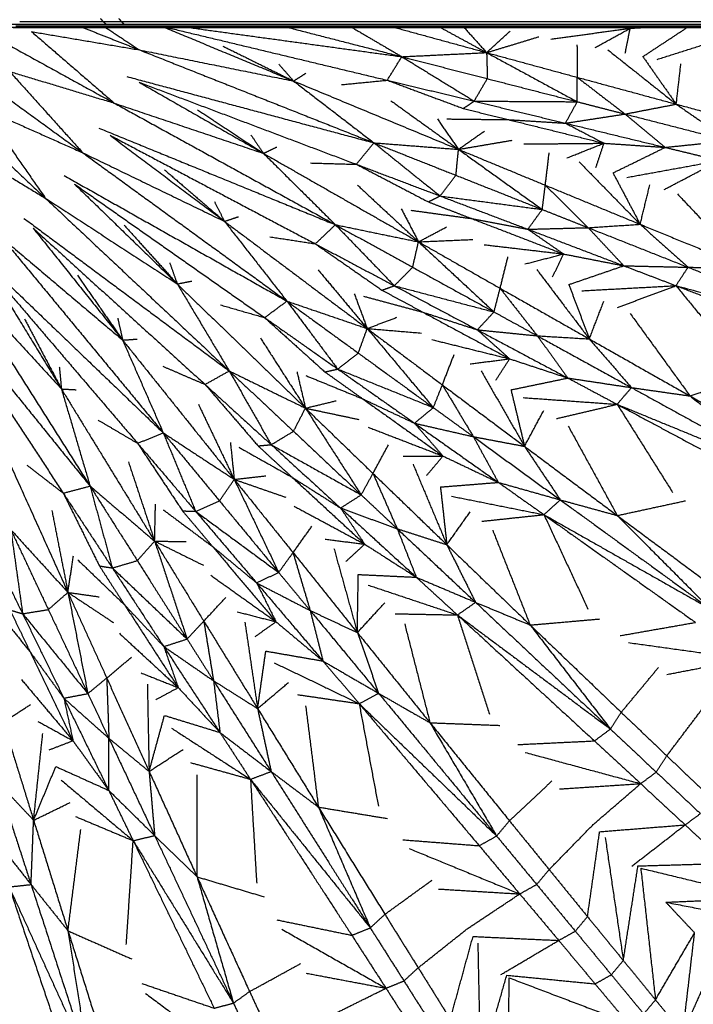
# Model space of a CAD drawing. Header units: millimetres. Extents: x 0 to 20, y 0 to 45.7.
# Tile 10 of 77: x 7.9 to 10.7, y 2 to 6. Entities that reach past the tile are written whole.
import ezdxf

# ---------------------------------------------------------------- set-up
doc = ezdxf.new("R2010")
doc.units = ezdxf.units.MM
doc.header["$MEASUREMENT"] = 0
doc.layers.add('Make2D$visible$lines', color=7, linetype='Continuous', true_color=0x000000)

msp = doc.modelspace()

# ---------------------------------------------------------------- linework, layer by layer
at = {"layer": 'Make2D$visible$lines'}
for points in [[(8.2683, 6.0536), (8.2741, 6.0471), (8.28, 6.0407)], [(8.3438, 6.0536), (8.3491, 6.0471), (8.3544, 6.0407)], [(7.8895, 6.0187), (7.9158, 6.0187), (7.9421, 6.0187)], [(7.9015, 6.0305), (7.929, 6.0305), (7.9565, 6.0305)], [(7.9111, 6.0172), (7.9368, 6.0172), (7.9626, 6.0172)], [(7.9217, 6.0231), (7.9487, 6.0231), (7.9757, 6.0231)], [(7.9378, 6.0407), (7.966, 6.0407), (7.9942, 6.0407)], [(7.9421, 6.0187), (7.9685, 6.0187), (7.995, 6.0187)], [(7.9565, 6.0305), (7.9842, 6.0305), (8.012, 6.0305)], [(7.9626, 6.0172), (7.9884, 6.0172), (8.0143, 6.0172)], [(7.9757, 6.0231), (8.0028, 6.0231), (8.03, 6.0231)], [(7.9942, 6.0407), (8.0226, 6.0407), (8.051, 6.0407)], [(7.995, 6.0187), (8.0215, 6.0187), (8.0481, 6.0187)], [(8.012, 6.0305), (8.0398, 6.0305), (8.0676, 6.0305)], [(8.0143, 6.0172), (8.0403, 6.0172), (8.0664, 6.0172)], [(8.03, 6.0231), (8.0572, 6.0231), (8.0845, 6.0231)], [(8.0481, 6.0187), (8.0748, 6.0187), (8.1015, 6.0187)], [(8.0511, 6.0407), (8.0795, 6.0407), (8.108, 6.0407)], [(8.0664, 6.0172), (8.0924, 6.0172), (8.1185, 6.0172)], [(8.0677, 6.0305), (8.0956, 6.0305), (8.1236, 6.0305)], [(8.0845, 6.0231), (8.1119, 6.0231), (8.1393, 6.0231)], [(8.1015, 6.0187), (8.1283, 6.0187), (8.1551, 6.0187)], [(8.1081, 6.0407), (8.1367, 6.0407), (8.1654, 6.0407)], [(8.1186, 6.0172), (8.1448, 6.0172), (8.1709, 6.0172)], [(8.1236, 6.0305), (8.1516, 6.0305), (8.1797, 6.0305)], [(8.1393, 6.0231), (8.1667, 6.0231), (8.1941, 6.0231)], [(8.1551, 6.0187), (8.1819, 6.0187), (8.2087, 6.0187)], [(8.1654, 6.0407), (8.194, 6.0407), (8.2227, 6.0407)], [(8.1709, 6.0172), (8.1972, 6.0172), (8.2234, 6.0172)], [(8.1798, 6.0305), (8.2078, 6.0305), (8.2358, 6.0305)], [(8.1944, 6.0231), (8.2217, 6.0231), (8.2491, 6.0231)], [(8.1954, 6.0172), (8.3117, 5.9712), (8.428, 5.9251)], [(8.2089, 6.0187), (8.2357, 6.0187), (8.2625, 6.0187)], [(8.2227, 6.0407), (8.2513, 6.0407), (8.28, 6.0407)], [(8.2234, 6.0172), (8.2497, 6.0172), (8.2759, 6.0172)], [(8.2358, 6.0305), (8.2639, 6.0305), (8.2919, 6.0305)], [(8.2491, 6.0231), (8.2766, 6.0231), (8.304, 6.0231)], [(8.2625, 6.0187), (8.2894, 6.0187), (8.3162, 6.0187)], [(8.2759, 6.0172), (8.3022, 6.0172), (8.3285, 6.0172)], [(8.28, 6.0407), (8.286, 6.0356), (8.2919, 6.0305)], [(8.28, 6.0407), (8.3172, 6.0407), (8.3544, 6.0407)], [(8.2893, 6.0172), (8.3587, 5.9712), (8.428, 5.9251)], [(8.2919, 6.0305), (8.3285, 6.0305), (8.3651, 6.0305)], [(8.304, 6.0231), (8.3401, 6.0231), (8.3761, 6.0231)], [(8.3162, 6.0187), (8.3517, 6.0187), (8.3871, 6.0187)], [(8.3285, 6.0172), (8.3633, 6.0172), (8.3981, 6.0172)], [(8.3544, 6.0407), (8.3598, 6.0356), (8.3651, 6.0305)], [(8.3544, 6.0407), (8.4086, 6.0407), (8.4627, 6.0407)], [(8.3651, 6.0305), (8.4188, 6.0305), (8.4724, 6.0305)], [(8.3761, 6.0231), (8.4291, 6.0231), (8.4822, 6.0231)], [(8.3871, 6.0187), (8.4395, 6.0187), (8.492, 6.0187)], [(8.3981, 6.0172), (8.45, 6.0172), (8.5019, 6.0172)], [(8.4628, 6.0407), (8.5425, 6.0407), (8.6222, 6.0407)], [(8.4724, 6.0305), (8.5516, 6.0305), (8.6308, 6.0305)], [(8.4822, 6.0231), (8.5608, 6.0231), (8.6394, 6.0231)], [(8.492, 6.0187), (8.57, 6.0187), (8.6481, 6.0187)], [(8.5019, 6.0172), (8.5793, 6.0172), (8.6568, 6.0172)], [(8.5308, 6.0172), (8.7954, 5.9073), (9.06, 5.7975)], [(8.5433, 6.0164), (8.9934, 5.9087), (9.4434, 5.8009)], [(8.6222, 6.0407), (8.736, 6.0407), (8.8498, 6.0407)], [(8.6281, 6.0172), (9.0658, 5.9572), (9.5034, 5.8972)], [(8.6308, 6.0305), (8.744, 6.0305), (8.8572, 6.0305)], [(8.6394, 6.0231), (8.7521, 6.0231), (8.8647, 6.0231)], [(8.6481, 6.0187), (8.7602, 6.0187), (8.8724, 6.0187)], [(8.6568, 6.0172), (8.7684, 6.0172), (8.88, 6.0172)], [(8.8498, 6.0407), (9.0061, 6.0407), (9.1623, 6.0407)], [(8.8572, 6.0305), (9.013, 6.0305), (9.1688, 6.0305)], [(8.8647, 6.0231), (9.02, 6.0231), (9.1753, 6.0231)], [(8.8724, 6.0187), (9.0271, 6.0187), (9.1819, 6.0187)], [(8.88, 6.0172), (9.0342, 6.0172), (9.1885, 6.0172)], [(9.0361, 6.0172), (9.2697, 5.9572), (9.5034, 5.8972)], [(9.1623, 6.0407), (9.3697, 6.0407), (9.577, 6.0407)], [(9.1688, 6.0305), (9.3756, 6.0305), (9.5825, 6.0305)], [(9.1753, 6.0231), (9.3817, 6.0231), (9.5881, 6.0231)], [(9.1819, 6.0187), (9.3878, 6.0187), (9.5937, 6.0187)], [(9.1885, 6.0172), (9.3939, 6.0172), (9.5993, 6.0172)], [(9.2985, 6.0172), (9.401, 5.9572), (9.5034, 5.8972)], [(9.4731, 6.0172), (9.6618, 5.9656), (9.8505, 5.914)], [(9.577, 6.0407), (9.8439, 6.0407), (10.1108, 6.0407)], [(9.5825, 6.0305), (9.849, 6.0305), (10.1154, 6.0305)], [(9.5881, 6.0231), (9.8541, 6.0231), (10.1201, 6.0231)], [(9.5937, 6.0187), (9.8592, 6.0187), (10.1248, 6.0187)], [(9.5993, 6.0172), (9.8644, 6.0172), (10.1296, 6.0172)], [(9.6611, 6.0169), (9.7558, 5.9655), (9.8505, 5.914)], [(9.7579, 6.0172), (9.8042, 5.9656), (9.8505, 5.9141)], [(10.1108, 6.0407), (10.4457, 6.0407), (10.7807, 6.0407)], [(10.1139, 5.9694), (10.2763, 5.9915), (10.4388, 6.0136)], [(10.1154, 6.0305), (10.45, 6.0305), (10.7845, 6.0305)], [(10.1201, 6.0231), (10.4542, 6.0231), (10.7884, 6.0231)], [(10.1248, 6.0187), (10.4586, 6.0187), (10.7923, 6.0187)], [(10.1296, 6.0172), (10.4629, 6.0172), (10.7963, 6.0172)], [(10.2957, 5.9348), (10.3672, 5.9742), (10.4388, 6.0136)], [(10.4078, 6.0172), (10.4233, 6.0154), (10.4388, 6.0136)], [(10.4184, 5.9113), (10.4286, 5.9625), (10.4388, 6.0136)], [(10.429, 6.0172), (10.4339, 6.0154), (10.4388, 6.0136)], [(10.4388, 6.0136), (10.4698, 6.0154), (10.5008, 6.0172)], [(10.4907, 5.8975), (10.5817, 5.9574), (10.6727, 6.0172)], [(7.8257, 5.9818), (8.0755, 5.8445), (8.3254, 5.7071)], [(7.9855, 6), (8.2067, 5.9625), (8.428, 5.9251)], [(7.9857, 6.0004), (8.1555, 5.8538), (8.3254, 5.7071)], [(9.8507, 5.9141), (9.8986, 5.9577), (9.9464, 6.0014)], [(9.8507, 5.914), (9.9576, 5.9464), (10.0645, 5.9789)], [(10.5491, 5.8864), (10.733, 5.9444), (10.9168, 6.0024)], [(8.7695, 5.9408), (8.9148, 5.8691), (9.06, 5.7975)], [(10.2208, 5.9459), (10.2213, 5.8794), (10.2218, 5.8129)], [(8.428, 5.9251), (8.744, 5.8613), (9.06, 5.7975)], [(8.428, 5.9251), (8.9084, 5.7349), (9.3889, 5.5446)], [(9.4434, 5.8009), (9.4734, 5.849), (9.5034, 5.8972)], [(9.5034, 5.8972), (9.677, 5.9056), (9.8506, 5.914)], [(9.5034, 5.8972), (9.6515, 5.8062), (9.7996, 5.7153)], [(9.5034, 5.8972), (9.6785, 5.8523), (9.8535, 5.8073)], [(9.8506, 5.914), (10.0362, 5.8134), (10.2218, 5.7128)], [(9.8506, 5.914), (9.8521, 5.8606), (9.8535, 5.8073)], [(9.8506, 5.914), (10.0362, 5.8634), (10.2218, 5.8129)], [(10.3478, 5.9248), (10.4876, 5.8139), (10.6274, 5.7029)], [(10.4907, 5.8976), (10.5591, 5.8002), (10.6274, 5.7029)], [(8.9996, 5.866), (9.0298, 5.8317), (9.06, 5.7975)], [(10.6274, 5.7029), (10.6369, 5.7854), (10.6465, 5.8678)], [(7.735, 5.8389), (7.9657, 5.6713), (8.1963, 5.5037)], [(7.8958, 5.8369), (8.1106, 5.772), (8.3254, 5.7071)], [(7.896, 5.8372), (8.0462, 5.6705), (8.1963, 5.5037)], [(8.3773, 5.8158), (8.8831, 5.6802), (9.3889, 5.5446)], [(9.06, 5.7975), (9.0853, 5.8137), (9.1105, 5.83)], [(9.7996, 5.7153), (9.8266, 5.7613), (9.8535, 5.8073)], [(9.8535, 5.8073), (10.0377, 5.76), (10.2218, 5.7128)], [(10.2218, 5.8129), (10.3198, 5.7377), (10.4178, 5.6624)], [(10.2218, 5.7128), (10.2218, 5.7628), (10.2218, 5.8129)], [(10.2218, 5.8129), (10.4246, 5.7579), (10.6274, 5.7029)], [(8.4271, 5.7924), (8.8722, 5.6245), (9.3173, 5.4566)], [(8.4271, 5.7924), (8.6818, 5.6468), (8.9365, 5.5013)], [(9.06, 5.7975), (9.2245, 5.671), (9.3889, 5.5446)], [(9.06, 5.7975), (9.3977, 5.6576), (9.7354, 5.5178)], [(9.2562, 5.7827), (9.3498, 5.7918), (9.4434, 5.8009)], [(9.4434, 5.8009), (9.6215, 5.7581), (9.7996, 5.7153)], [(9.4434, 5.8009), (9.5992, 5.743), (9.755, 5.6851)], [(7.6271, 5.7085), (7.8349, 5.5133), (8.0428, 5.3181)], [(7.7863, 5.6863), (7.9913, 5.595), (8.1963, 5.5037)], [(7.7866, 5.6866), (7.9147, 5.5024), (8.0428, 5.3181)], [(8.3254, 5.7071), (8.6309, 5.6042), (8.9365, 5.5013)], [(8.3254, 5.7071), (8.7782, 5.4582), (9.2311, 5.2092)], [(9.4582, 5.717), (9.5968, 5.6174), (9.7353, 5.5178)], [(9.755, 5.6851), (9.7773, 5.7002), (9.7996, 5.7153)], [(9.755, 5.6851), (9.8474, 5.6623), (9.9398, 5.6395)], [(9.7996, 5.7153), (9.9866, 5.6701), (10.1736, 5.625)], [(9.7996, 5.7153), (10.0107, 5.714), (10.2218, 5.7128)], [(10.1736, 5.625), (10.1977, 5.6689), (10.2218, 5.7128)], [(10.2218, 5.7128), (10.3198, 5.6876), (10.4178, 5.6624)], [(10.4178, 5.6624), (10.5226, 5.6827), (10.6274, 5.7029)], [(10.6274, 5.7029), (10.7358, 5.6279), (10.8443, 5.5529)], [(10.6274, 5.7029), (10.8562, 5.6411), (11.0851, 5.5793)], [(8.6662, 5.6799), (8.8013, 5.5906), (8.9365, 5.5013)], [(10.1736, 5.625), (10.2957, 5.6437), (10.4178, 5.6624)], [(10.4178, 5.6624), (10.4999, 5.5942), (10.582, 5.526)], [(10.4178, 5.6624), (10.631, 5.6077), (10.8443, 5.5529)], [(8.2614, 5.6051), (8.7462, 5.4072), (9.2311, 5.2092)], [(9.6488, 5.6428), (9.692, 5.5803), (9.7353, 5.5179)], [(9.6881, 5.6423), (9.8139, 5.6409), (9.9398, 5.6395)], [(9.9398, 5.6395), (10.0567, 5.6322), (10.1736, 5.625)], [(9.9398, 5.6395), (10.1356, 5.5912), (10.3315, 5.5429)], [(10.1736, 5.625), (10.2525, 5.5839), (10.3315, 5.5429)], [(10.1736, 5.625), (10.3778, 5.5755), (10.582, 5.526)], [(8.3079, 5.5755), (8.7285, 5.3532), (9.149, 5.1309)], [(8.3079, 5.5755), (8.5424, 5.3992), (8.7768, 5.2229)], [(8.8851, 5.5769), (8.9108, 5.5391), (8.9365, 5.5013)], [(9.7355, 5.5179), (9.7885, 5.5552), (9.8414, 5.5925)], [(7.6589, 5.5506), (7.8508, 5.4344), (8.0428, 5.3181)], [(8.9365, 5.5013), (8.9635, 5.5142), (8.9906, 5.5272)], [(9.3173, 5.4566), (9.3531, 5.5006), (9.3889, 5.5446)], [(9.3889, 5.5446), (9.5244, 5.4358), (9.6599, 5.327)], [(9.3889, 5.5446), (9.5621, 5.5312), (9.7354, 5.5178)], [(9.3889, 5.5446), (9.5569, 5.4781), (9.725, 5.4116)], [(9.7355, 5.5178), (9.8456, 5.5366), (9.9557, 5.5553)], [(10.0036, 5.5398), (10.1675, 5.5413), (10.3315, 5.5429)], [(10.1796, 5.4826), (10.2555, 5.5128), (10.3315, 5.5429)], [(10.2984, 5.444), (10.3149, 5.4934), (10.3315, 5.5429)], [(10.3315, 5.5429), (10.4567, 5.5344), (10.582, 5.526)], [(10.3684, 5.4213), (10.4752, 5.4736), (10.582, 5.526)], [(10.582, 5.526), (10.7131, 5.5395), (10.8443, 5.5529)], [(10.582, 5.526), (10.6931, 5.499), (10.8043, 5.4719)], [(8.1963, 5.5037), (8.4865, 5.3633), (8.7768, 5.2229)], [(8.1963, 5.5037), (8.6144, 5.2), (9.0324, 4.8963)], [(8.9365, 5.5013), (9.0838, 5.3553), (9.2311, 5.2092)], [(8.9365, 5.5013), (9.254, 5.3202), (9.5714, 5.1392)], [(9.725, 5.4116), (9.7302, 5.4647), (9.7354, 5.5178)], [(9.7354, 5.5178), (9.9069, 5.3947), (10.0785, 5.2716)], [(9.7354, 5.5178), (9.9132, 5.4444), (10.091, 5.371)], [(10.091, 5.371), (10.0989, 5.437), (10.1067, 5.503)], [(9.1292, 5.462), (9.2232, 5.4593), (9.3173, 5.4566)], [(9.3173, 5.4566), (9.4886, 5.3918), (9.6599, 5.327)], [(9.3173, 5.4566), (9.4646, 5.3797), (9.6119, 5.3027)], [(10.2301, 5.4662), (10.3549, 5.3386), (10.4796, 5.211)], [(10.4249, 5.4029), (10.6146, 5.4374), (10.8043, 5.4719)], [(10.5779, 5.3532), (10.6911, 5.4126), (10.8043, 5.4719)], [(8.12, 5.4105), (8.5762, 5.1534), (9.0324, 4.8963)], [(8.531, 5.434), (8.6539, 5.3284), (8.7768, 5.2229)], [(9.6599, 5.327), (9.6924, 5.3693), (9.725, 5.4116)], [(9.725, 5.4116), (9.9017, 5.3416), (10.0785, 5.2716)], [(10.3684, 5.4213), (10.424, 5.3161), (10.4796, 5.211)], [(8.1625, 5.3754), (8.5518, 5.1021), (8.9412, 4.8288)], [(8.1625, 5.3754), (8.373, 5.1711), (8.5834, 4.9667)], [(9.3214, 5.3716), (9.4464, 5.2554), (9.5714, 5.1392)], [(10.0785, 5.2716), (10.0848, 5.3213), (10.091, 5.371)], [(10.091, 5.371), (10.1788, 5.284), (10.2666, 5.1971)], [(10.091, 5.371), (10.2853, 5.291), (10.4796, 5.211)], [(10.4796, 5.211), (10.4994, 5.2916), (10.5192, 5.3723)], [(9.6119, 5.3027), (9.6359, 5.3149), (9.6599, 5.327)], [(9.6599, 5.327), (9.8398, 5.2588), (10.0196, 5.1906)], [(9.6599, 5.327), (9.8692, 5.2993), (10.0785, 5.2716)], [(10.6325, 5.3355), (10.7753, 5.1832), (10.9182, 5.031)], [(8.0428, 5.3181), (8.3131, 5.1424), (8.5834, 4.9667)], [(8.0428, 5.3181), (8.4195, 4.9644), (8.7961, 4.6106)], [(8.7353, 5.3043), (8.756, 5.2636), (8.7768, 5.2229)], [(9.6119, 5.3027), (9.7007, 5.2685), (9.7895, 5.2343)], [(8.7768, 5.2229), (8.8053, 5.2324), (8.8337, 5.2419)], [(9.5012, 5.274), (9.5363, 5.2067), (9.5714, 5.1393)], [(9.5401, 5.2686), (9.6648, 5.2514), (9.7895, 5.2343)], [(10.0196, 5.1906), (10.049, 5.2311), (10.0785, 5.2716)], [(10.0785, 5.2716), (10.1726, 5.2344), (10.2666, 5.1971)], [(7.9554, 5.2352), (8.3758, 4.9229), (8.7961, 4.6106)], [(8.3661, 5.207), (8.4748, 5.0869), (8.5834, 4.9667)], [(8.7768, 5.2229), (8.9046, 5.0596), (9.0324, 4.8963)], [(8.7768, 5.2229), (9.0691, 5.0035), (9.3613, 4.7841)], [(9.149, 5.1309), (9.19, 5.1701), (9.2311, 5.2092)], [(9.2311, 5.2092), (9.3518, 5.0843), (9.4726, 4.9594)], [(9.2311, 5.2092), (9.4013, 5.1742), (9.5715, 5.1392)], [(9.2311, 5.2092), (9.3894, 5.1222), (9.5478, 5.0351)], [(9.7895, 5.2343), (9.9046, 5.2124), (10.0196, 5.1906)], [(9.7895, 5.2343), (9.9777, 5.1618), (10.166, 5.0893)], [(10.2666, 5.1971), (10.3731, 5.2041), (10.4796, 5.211)], [(10.4796, 5.211), (10.5778, 5.123), (10.676, 5.0351)], [(10.4796, 5.211), (10.6989, 5.121), (10.9182, 5.031)], [(7.9931, 5.195), (8.3451, 4.8751), (8.6972, 4.5552)], [(7.9931, 5.195), (8.1763, 4.9659), (8.3595, 4.7368)], [(9.5716, 5.1392), (9.6288, 5.1696), (9.686, 5.2)], [(10.0196, 5.1906), (10.1431, 5.1939), (10.2666, 5.1971)], [(10.0196, 5.1906), (10.0928, 5.14), (10.166, 5.0893)], [(10.0196, 5.1906), (10.216, 5.1159), (10.4124, 5.0412)], [(10.2666, 5.1971), (10.3395, 5.1192), (10.4124, 5.0412)], [(10.2666, 5.1971), (10.4713, 5.1161), (10.676, 5.0351)], [(7.8672, 5.1532), (8.1133, 4.945), (8.3595, 4.7368)], [(7.8672, 5.1532), (8.1965, 4.755), (8.5259, 4.3569)], [(8.9631, 5.1598), (9.056, 5.1453), (9.149, 5.1309)], [(9.149, 5.1309), (9.3108, 5.0451), (9.4726, 4.9594)], [(9.149, 5.1309), (9.2855, 5.0361), (9.422, 4.9412)], [(9.5478, 5.0351), (9.5596, 5.0871), (9.5715, 5.1392)], [(9.5715, 5.1392), (9.7262, 4.9956), (9.881, 4.8519)], [(9.5715, 5.1392), (9.7387, 5.044), (9.9059, 4.9489)], [(9.5716, 5.1392), (9.6832, 5.144), (9.7948, 5.1488)], [(9.8403, 5.1274), (10.0031, 5.1084), (10.166, 5.0893)], [(7.7701, 5.0819), (8.148, 4.7194), (8.5259, 4.3569)], [(10.0077, 5.0486), (10.0869, 5.069), (10.166, 5.0893)], [(10.1208, 4.9954), (10.1434, 5.0424), (10.166, 5.0893)], [(10.166, 5.0893), (10.2892, 5.0653), (10.4124, 5.0412)], [(8.5525, 5.0527), (8.568, 5.0097), (8.5834, 4.9667)], [(9.9059, 4.9489), (9.922, 5.0135), (9.938, 5.078)], [(10.1874, 4.9641), (10.2999, 5.0026), (10.4124, 5.0412)], [(10.4124, 5.0412), (10.5442, 5.0381), (10.676, 5.0351)], [(10.4124, 5.0412), (10.5193, 5.0004), (10.6262, 4.9597)], [(7.6723, 5.0116), (7.8904, 4.7742), (8.1086, 4.5368)], [(7.6723, 5.0116), (7.9491, 4.5753), (8.226, 4.139)], [(7.8024, 5.0373), (8.1116, 4.6758), (8.4208, 4.3143)], [(7.8025, 5.0373), (7.9555, 4.7871), (8.1086, 4.5368)], [(8.174, 5.0024), (8.2668, 4.8696), (8.3595, 4.7368)], [(9.1607, 5.0241), (9.261, 4.9041), (9.3613, 4.7841)], [(9.4726, 4.9594), (9.5102, 4.9972), (9.5478, 5.0351)], [(9.5478, 5.0351), (9.7144, 4.9435), (9.881, 4.8519)], [(10.0558, 5.026), (10.1636, 4.8838), (10.2714, 4.7415)], [(10.6262, 4.9597), (10.6511, 4.9974), (10.676, 5.0351)], [(10.676, 5.0351), (10.7971, 5.033), (10.9182, 5.031)], [(10.676, 5.0351), (11.0285, 4.8955), (11.3809, 4.7559)], [(8.5834, 4.9667), (8.6129, 4.9726), (8.6423, 4.9784)], [(8.5834, 4.9667), (8.6898, 4.7887), (8.7961, 4.6106)], [(8.5834, 4.9667), (8.8459, 4.7124), (9.1084, 4.4581)], [(9.422, 4.9412), (9.4473, 4.9503), (9.4726, 4.9594)], [(9.4726, 4.9594), (9.6425, 4.8692), (9.8125, 4.7789)], [(9.4726, 4.9594), (9.6768, 4.9057), (9.881, 4.8519)], [(10.1874, 4.9641), (10.2294, 4.8528), (10.2714, 4.7415)], [(10.2412, 4.9388), (10.4337, 4.9492), (10.6262, 4.9597)], [(10.3867, 4.8703), (10.5065, 4.915), (10.6262, 4.9597)], [(10.6262, 4.9597), (11.0036, 4.8578), (11.3809, 4.7559)], [(10.6262, 4.9597), (10.9819, 4.8233), (11.3376, 4.6868)], [(10.6262, 4.9597), (10.7616, 4.7949), (10.8971, 4.6301)], [(7.567, 4.953), (7.8965, 4.546), (8.226, 4.139)], [(9.3086, 4.9267), (9.3349, 4.8554), (9.3613, 4.7842)], [(9.422, 4.9412), (9.5058, 4.8962), (9.5896, 4.8511)], [(9.881, 4.8519), (9.8934, 4.9004), (9.9059, 4.9489)], [(9.9059, 4.9489), (9.9821, 4.8517), (10.0583, 4.7544)], [(9.9059, 4.9489), (10.0887, 4.8452), (10.2714, 4.7415)], [(7.5935, 4.9047), (7.8549, 4.5073), (8.1164, 4.1099)], [(8.7604, 4.8808), (8.8508, 4.8548), (8.9412, 4.8288)], [(8.9412, 4.8288), (8.9868, 4.8625), (9.0324, 4.8963)], [(9.0324, 4.8963), (9.1366, 4.7572), (9.2408, 4.6181)], [(9.0324, 4.8963), (9.1969, 4.8402), (9.3614, 4.7841)], [(9.0324, 4.8963), (9.1786, 4.79), (9.3249, 4.6838)], [(9.3465, 4.9165), (9.4681, 4.8838), (9.5896, 4.8511)], [(10.2714, 4.7415), (10.3011, 4.819), (10.3309, 4.8965)], [(9.5896, 4.8511), (9.701, 4.815), (9.8125, 4.7789)], [(9.5896, 4.8511), (9.7673, 4.7556), (9.945, 4.6601)], [(9.8125, 4.7789), (9.8467, 4.8154), (9.881, 4.8519)], [(9.881, 4.8519), (9.9697, 4.8032), (10.0583, 4.7544)], [(10.4386, 4.8458), (10.5613, 4.6769), (10.6839, 4.508)], [(7.9578, 4.8235), (8.0332, 4.6802), (8.1086, 4.5368)], [(8.3396, 4.826), (8.3496, 4.7814), (8.3595, 4.7368)], [(8.9412, 4.8288), (9.091, 4.7235), (9.2408, 4.6181)], [(8.9412, 4.8288), (9.0647, 4.7176), (9.1882, 4.6064)], [(9.3615, 4.7841), (9.4221, 4.8071), (9.4827, 4.8301)], [(9.3249, 4.6838), (9.3431, 4.7339), (9.3614, 4.7841)], [(9.3614, 4.7841), (9.4969, 4.6222), (9.6324, 4.4603)], [(9.3614, 4.7841), (9.5154, 4.6687), (9.6693, 4.5534)], [(9.3615, 4.7841), (9.4728, 4.7749), (9.5841, 4.7656)], [(9.8125, 4.7789), (9.9354, 4.7667), (10.0583, 4.7544)], [(9.8125, 4.7789), (9.8787, 4.7195), (9.945, 4.6601)], [(9.8125, 4.7789), (9.9979, 4.6802), (10.1834, 4.5815)], [(8.3595, 4.7368), (8.3895, 4.7389), (8.4194, 4.741)], [(8.3595, 4.7368), (8.4427, 4.5469), (8.5259, 4.3569)], [(8.3595, 4.7368), (8.5881, 4.4516), (8.8166, 4.1664)], [(8.924, 4.7454), (9.0162, 4.6018), (9.1084, 4.4582)], [(9.6266, 4.7387), (9.7858, 4.6994), (9.945, 4.6601)], [(10.0583, 4.7544), (10.1649, 4.748), (10.2714, 4.7415)], [(10.0583, 4.7544), (10.1209, 4.668), (10.1834, 4.5815)], [(10.0583, 4.7544), (10.2512, 4.6484), (10.4441, 4.5423)], [(10.2714, 4.7415), (10.3578, 4.6419), (10.4441, 4.5423)], [(10.2714, 4.7415), (10.4777, 4.6248), (10.6839, 4.508)], [(9.2408, 4.6181), (9.2828, 4.6509), (9.3249, 4.6838)], [(9.3249, 4.6838), (9.4787, 4.5721), (9.6324, 4.4603)], [(9.6693, 4.5534), (9.6933, 4.6154), (9.7174, 4.6774)], [(9.7828, 4.6395), (9.8639, 4.6498), (9.945, 4.6601)], [(9.8884, 4.5726), (9.9167, 4.6164), (9.945, 4.6601)], [(9.945, 4.6601), (10.0642, 4.6208), (10.1834, 4.5815)], [(8.1, 4.6278), (8.1043, 4.5823), (8.1086, 4.5368)], [(8.5243, 4.6294), (8.6107, 4.5923), (8.6972, 4.5552)], [(8.6972, 4.5552), (8.7466, 4.5829), (8.7961, 4.6106)], [(8.7961, 4.6106), (8.8821, 4.4596), (8.968, 4.3085)], [(8.7961, 4.6106), (8.9523, 4.5344), (9.1084, 4.4581)], [(8.7961, 4.6106), (8.9279, 4.4869), (9.0596, 4.3632)], [(9.0739, 4.6062), (9.0911, 4.5322), (9.1084, 4.4583)], [(9.1882, 4.6064), (9.2145, 4.6123), (9.2408, 4.6181)], [(9.1882, 4.6064), (9.2658, 4.5512), (9.3433, 4.496)], [(9.2408, 4.6181), (9.398, 4.5073), (9.5553, 4.3965)], [(9.2408, 4.6181), (9.4366, 4.5392), (9.6324, 4.4603)], [(9.8277, 4.6111), (9.9168, 4.4565), (10.0059, 4.3018)], [(10.6839, 4.508), (10.8191, 4.5556), (10.9542, 4.6032)], [(9.1103, 4.5913), (9.2268, 4.5436), (9.3433, 4.496)], [(9.9505, 4.5331), (10.067, 4.5573), (10.1834, 4.5815)], [(10.1834, 4.5815), (10.3138, 4.5619), (10.4441, 4.5423)], [(10.1834, 4.5815), (10.2844, 4.5276), (10.3853, 4.4738)], [(8.1086, 4.5368), (8.1673, 4.3379), (8.226, 4.139)], [(8.1086, 4.5368), (8.2996, 4.2252), (8.4906, 3.9136)], [(8.1086, 4.5368), (8.1385, 4.5351), (8.1685, 4.5335)], [(8.6972, 4.5552), (8.8326, 4.4319), (8.968, 4.3085)], [(8.6972, 4.5552), (8.8058, 4.4294), (8.9144, 4.3036)], [(9.6324, 4.4603), (9.6509, 4.5069), (9.6693, 4.5534)], [(9.6693, 4.5534), (9.7328, 4.4474), (9.7962, 4.3414)], [(9.6693, 4.5534), (9.8376, 4.4276), (10.0059, 4.3018)], [(9.9505, 4.5331), (9.9782, 4.4175), (10.0059, 4.3018)], [(10.3853, 4.4738), (10.4147, 4.5081), (10.4441, 4.5423)], [(10.4441, 4.5423), (10.564, 4.5252), (10.6839, 4.508)], [(10.4441, 4.5423), (10.7763, 4.3597), (11.1086, 4.1771)], [(9.1086, 4.4581), (9.1716, 4.4733), (9.2345, 4.4885)], [(9.3433, 4.496), (9.4493, 4.4462), (9.5553, 4.3965)], [(9.3433, 4.496), (9.5076, 4.379), (9.6719, 4.262)], [(10.0007, 4.5013), (10.193, 4.4876), (10.3853, 4.4738)], [(10.6839, 4.508), (10.8962, 4.3425), (11.1086, 4.1771)], [(10.6839, 4.508), (10.9091, 4.3813), (11.1342, 4.2545)], [(8.6697, 4.4745), (8.7431, 4.3205), (8.8166, 4.1665)], [(9.0596, 4.3632), (9.084, 4.4106), (9.1084, 4.4581)], [(9.1084, 4.4581), (9.2226, 4.2805), (9.3368, 4.1029)], [(9.1084, 4.4581), (9.2467, 4.3244), (9.3851, 4.1907)], [(9.1085, 4.4581), (9.2178, 4.435), (9.3271, 4.4119)], [(9.5553, 4.3965), (9.5939, 4.4284), (9.6324, 4.4603)], [(9.6324, 4.4603), (9.7143, 4.4008), (9.7962, 4.3414)], [(10.0059, 4.3018), (10.0452, 4.375), (10.0844, 4.4482)], [(10.1365, 4.4151), (10.2609, 4.4445), (10.3853, 4.4738)], [(10.3853, 4.4738), (10.7469, 4.3254), (11.1086, 4.1771)], [(10.3853, 4.4738), (10.7211, 4.2939), (11.0569, 4.1139)], [(10.3853, 4.4738), (10.499, 4.2934), (10.6127, 4.1129)], [(8.2586, 4.4096), (8.3397, 4.3619), (8.4208, 4.3143)], [(9.5553, 4.3965), (9.6757, 4.3689), (9.7962, 4.3414)], [(9.5553, 4.3965), (9.6136, 4.3292), (9.6719, 4.262)], [(9.5553, 4.3965), (9.727, 4.2753), (9.8986, 4.1541)], [(7.8345, 4.3698), (7.985, 4.0367), (8.1354, 3.7037)], [(8.4208, 4.3143), (8.4733, 4.3356), (8.5259, 4.3569)], [(8.5259, 4.3569), (8.5922, 4.1963), (8.6586, 4.0356)], [(8.5259, 4.3569), (8.6713, 4.2616), (8.8166, 4.1664)], [(8.5259, 4.3569), (8.6411, 4.2176), (8.7563, 4.0784)], [(8.968, 4.3085), (9.0138, 4.3359), (9.0596, 4.3632)], [(9.0596, 4.3632), (9.1982, 4.2331), (9.3368, 4.1029)], [(9.3659, 4.3799), (9.5189, 4.3209), (9.6719, 4.262)], [(10.185, 4.3844), (10.2855, 4.2014), (10.3859, 4.0184)], [(8.4208, 4.3143), (8.5397, 4.1749), (8.6586, 4.0356)], [(8.4208, 4.3143), (8.5128, 4.1758), (8.6048, 4.0374)], [(8.8009, 4.3177), (8.8088, 4.2421), (8.8166, 4.1666)], [(9.7962, 4.3414), (9.9011, 4.3216), (10.0059, 4.3018)], [(9.7962, 4.3414), (9.8474, 4.2477), (9.8986, 4.1541)], [(9.7962, 4.3414), (9.9743, 4.212), (10.1524, 4.0826)], [(8.8352, 4.2983), (8.9448, 4.2365), (9.0544, 4.1746)], [(8.9144, 4.3036), (8.9412, 4.3061), (8.968, 4.3085)], [(8.9144, 4.3036), (8.9844, 4.2391), (9.0544, 4.1746)], [(8.968, 4.3085), (9.1101, 4.1789), (9.2523, 4.0493)], [(8.968, 4.3085), (9.1524, 4.2057), (9.3368, 4.1029)], [(9.3851, 4.1907), (9.4167, 4.2492), (9.4482, 4.3077)], [(10.0059, 4.3018), (10.0792, 4.1922), (10.1524, 4.0826)], [(10.0059, 4.3018), (10.1959, 4.1601), (10.3859, 4.0184)], [(8.3834, 4.2377), (8.437, 4.0757), (8.4905, 3.9137)], [(9.5085, 4.2619), (9.5902, 4.2619), (9.6719, 4.262)], [(9.6048, 4.1822), (9.6383, 4.2221), (9.6719, 4.262)], [(9.6719, 4.262), (9.7852, 4.208), (9.8986, 4.1541)], [(7.9674, 4.2248), (8.0419, 4.1673), (8.1164, 4.1099)], [(9.5494, 4.2281), (9.6184, 4.0635), (9.6875, 3.8989)], [(8.7563, 4.0784), (8.7865, 4.1224), (8.8166, 4.1664)], [(8.8166, 4.1664), (8.9077, 3.9759), (8.9987, 3.7854)], [(8.8166, 4.1664), (8.9371, 4.0164), (9.0576, 3.8664)], [(8.8167, 4.1664), (8.9223, 4.1298), (9.0278, 4.0932)], [(8.8168, 4.1664), (8.8812, 4.1736), (8.9455, 4.1808)], [(9.0544, 4.1746), (9.1533, 4.1119), (9.2523, 4.0493)], [(9.0544, 4.1746), (9.2027, 4.0379), (9.3511, 3.9012)], [(9.3368, 4.1029), (9.3609, 4.1468), (9.3851, 4.1907)], [(9.3851, 4.1907), (9.4347, 4.0775), (9.4843, 3.9644)], [(9.3851, 4.1907), (9.5363, 4.0448), (9.6875, 3.8989)], [(9.6615, 4.1353), (9.78, 4.1447), (9.8986, 4.1541)], [(9.8986, 4.1541), (10.0255, 4.1183), (10.1524, 4.0826)], [(9.8986, 4.1541), (9.992, 4.088), (10.0854, 4.022)], [(8.1164, 4.1099), (8.1712, 4.1244), (8.226, 4.139)], [(8.226, 4.139), (8.2717, 3.9713), (8.3174, 3.8037)], [(8.226, 4.139), (8.3583, 4.0263), (8.4906, 3.9136)], [(8.226, 4.139), (8.3229, 3.9864), (8.4197, 3.8338)], [(9.6615, 4.1353), (9.6745, 4.0171), (9.6875, 3.8989)], [(8.1164, 4.1099), (8.2169, 3.9568), (8.3174, 3.8037)], [(8.1164, 4.1099), (8.1903, 3.961), (8.2642, 3.8122)], [(8.6586, 4.0356), (8.7074, 4.057), (8.7563, 4.0784)], [(8.7563, 4.0784), (8.8775, 3.9319), (8.9987, 3.7854)], [(9.2523, 4.0493), (9.2945, 4.0761), (9.3368, 4.1029)], [(9.3368, 4.1029), (9.4106, 4.0337), (9.4843, 3.9644)], [(9.7073, 4.0974), (9.8963, 4.0597), (10.0854, 4.022)], [(10.0854, 4.022), (10.1189, 4.0523), (10.1524, 4.0826)], [(10.1524, 4.0826), (10.2692, 4.0505), (10.3859, 4.0184)], [(10.1524, 4.0826), (10.4591, 3.8598), (10.7658, 3.6369)], [(10.3859, 4.0184), (10.526, 4.0487), (10.666, 4.0791)], [(8.0697, 4.0386), (8.1025, 3.8712), (8.1354, 3.7037)], [(8.4906, 3.9138), (8.4923, 3.9897), (8.494, 4.0656)], [(8.5255, 4.0422), (8.6265, 3.967), (8.7275, 3.8919)], [(8.6048, 4.0374), (8.6317, 4.0365), (8.6586, 4.0356)], [(8.6048, 4.0374), (8.6661, 3.9647), (8.7275, 3.8919)], [(8.6586, 4.0356), (8.7833, 3.8892), (8.9081, 3.7428)], [(8.6586, 4.0356), (8.8286, 3.9105), (8.9987, 3.7854)], [(9.0622, 4.0565), (9.2066, 3.9789), (9.3511, 3.9012)], [(9.2523, 4.0493), (9.3683, 4.0068), (9.4843, 3.9644)], [(9.2523, 4.0493), (9.3017, 3.9752), (9.3511, 3.9012)], [(9.2523, 4.0493), (9.4074, 3.9075), (9.5625, 3.7658)], [(9.6875, 3.8989), (9.7356, 3.9666), (9.7837, 4.0342)], [(9.8312, 3.9949), (9.9583, 4.0084), (10.0854, 4.022)], [(10.0854, 4.022), (10.4256, 3.8294), (10.7658, 3.6369)], [(10.0854, 4.022), (10.396, 3.8014), (10.7066, 3.5808)], [(10.0854, 4.022), (10.1756, 3.8287), (10.2658, 3.6354)], [(10.3859, 4.0184), (10.5759, 3.8277), (10.7658, 3.6369)], [(10.3859, 4.0184), (10.5934, 3.8645), (10.8009, 3.7105)], [(7.9012, 3.9604), (7.9255, 3.7883), (7.9498, 3.6163)], [(7.9012, 3.9604), (8.0183, 3.832), (8.1354, 3.7036)], [(7.9012, 3.9604), (7.9781, 3.7969), (8.0551, 3.6334)], [(9.0576, 3.8664), (9.0962, 3.9205), (9.1349, 3.9746)], [(9.4843, 3.9644), (9.5859, 3.9316), (9.6875, 3.8989)], [(9.4843, 3.9644), (9.5234, 3.8651), (9.5625, 3.7658)], [(9.4843, 3.9644), (9.6448, 3.8137), (9.8053, 3.663)], [(9.8754, 3.9583), (9.9522, 3.7642), (10.029, 3.5701)], [(7.7887, 3.9453), (7.8693, 3.7808), (7.9498, 3.6163)], [(8.4197, 3.8338), (8.4551, 3.8737), (8.4906, 3.9136)], [(8.4906, 3.9136), (8.557, 3.7132), (8.6234, 3.5128)], [(8.4906, 3.9136), (8.5913, 3.7497), (8.692, 3.5858)], [(8.4907, 3.9135), (8.5908, 3.864), (8.6909, 3.8145)], [(8.4908, 3.9136), (8.5555, 3.9126), (8.6203, 3.9117)], [(9.1889, 3.9216), (9.27, 3.9114), (9.3511, 3.9012)], [(8.7275, 3.8919), (8.8178, 3.8173), (8.9081, 3.7428)], [(8.7275, 3.8919), (8.8575, 3.7377), (8.9876, 3.5835)], [(9.2253, 3.8829), (9.2732, 3.711), (9.321, 3.539)], [(9.2745, 3.8305), (9.3128, 3.8659), (9.3511, 3.9012)], [(9.3511, 3.9012), (9.4568, 3.8335), (9.5625, 3.7658)], [(9.6875, 3.8989), (9.7464, 3.781), (9.8053, 3.663)], [(9.6875, 3.8989), (9.8582, 3.7345), (10.029, 3.5701)], [(8.1354, 3.7038), (8.1466, 3.7789), (8.1578, 3.854)], [(8.176, 3.8366), (8.2718, 3.7445), (8.3677, 3.6524)], [(8.3174, 3.8037), (8.3685, 3.8187), (8.4197, 3.8338)], [(8.4197, 3.8338), (8.5216, 3.6733), (8.6234, 3.5128)], [(8.9987, 3.7854), (9.0281, 3.8259), (9.0576, 3.8664)], [(9.0576, 3.8664), (9.0926, 3.748), (9.1277, 3.6295)], [(9.0576, 3.8664), (9.1893, 3.7027), (9.321, 3.539)], [(8.2642, 3.8122), (8.2908, 3.8079), (8.3174, 3.8037)], [(8.2642, 3.8122), (8.3159, 3.7323), (8.3677, 3.6524)], [(8.3174, 3.8037), (8.4228, 3.6427), (8.5282, 3.4818)], [(8.3174, 3.8037), (8.4704, 3.6582), (8.6234, 3.5128)], [(8.7205, 3.7738), (8.854, 3.6787), (8.9876, 3.5835)], [(8.9081, 3.7428), (8.9534, 3.7641), (8.9987, 3.7854)], [(8.9987, 3.7854), (9.0632, 3.7075), (9.1277, 3.6295)], [(9.321, 3.539), (9.3229, 3.6579), (9.3249, 3.7769)], [(9.3249, 3.7769), (9.4437, 3.7713), (9.5625, 3.7658)], [(9.5625, 3.7658), (9.6839, 3.7144), (9.8053, 3.663)], [(9.5625, 3.7658), (9.6468, 3.6885), (9.7312, 3.6113)], [(8.9081, 3.7428), (9.0179, 3.6861), (9.1277, 3.6295)], [(8.9081, 3.7428), (8.9478, 3.6631), (8.9876, 3.5835)], [(8.9081, 3.7428), (9.0442, 3.5827), (9.1803, 3.4226)], [(9.3655, 3.7335), (9.5484, 3.6724), (9.7312, 3.6113)], [(7.8089, 3.6726), (7.8948, 3.5662), (7.9807, 3.4599)], [(8.0551, 3.6334), (8.0953, 3.6685), (8.1354, 3.7036)], [(8.1354, 3.7036), (8.1762, 3.4965), (8.217, 3.2893)], [(8.1354, 3.7036), (8.2148, 3.5284), (8.2942, 3.3531)], [(8.1355, 3.7036), (8.2286, 3.6419), (8.3217, 3.5802)], [(8.1356, 3.7036), (8.1997, 3.6946), (8.2638, 3.6855)], [(8.692, 3.5858), (8.7372, 3.6346), (8.7823, 3.6834)], [(7.8981, 3.6314), (7.9239, 3.6238), (7.9498, 3.6163)], [(7.8981, 3.6314), (7.9394, 3.5456), (7.9807, 3.4599)], [(7.9498, 3.6163), (8.0024, 3.6248), (8.0551, 3.6334)], [(8.0551, 3.6334), (8.136, 3.4613), (8.217, 3.2893)], [(8.3677, 3.6524), (8.4479, 3.5671), (8.5282, 3.4818)], [(8.3677, 3.6524), (8.4774, 3.4831), (8.5871, 3.3139)], [(9.1277, 3.6295), (9.2244, 3.5843), (9.321, 3.539)], [(9.1277, 3.6295), (9.154, 3.5261), (9.1803, 3.4226)], [(9.1277, 3.6295), (9.268, 3.4599), (9.4083, 3.2903)], [(9.321, 3.539), (9.3772, 3.6002), (9.4334, 3.6613)], [(9.7312, 3.6113), (9.7683, 3.6371), (9.8053, 3.663)], [(9.8053, 3.663), (9.9171, 3.6166), (10.029, 3.5701)], [(9.8053, 3.663), (10.0816, 3.4035), (10.358, 3.144)], [(7.9498, 3.6163), (8.0342, 3.4434), (8.1186, 3.2705)], [(7.9498, 3.6163), (8.0834, 3.4528), (8.217, 3.2893)], [(8.8293, 3.6241), (8.9084, 3.6038), (8.9876, 3.5835)], [(9.4756, 3.6163), (9.6034, 3.6138), (9.7312, 3.6113)], [(9.7312, 3.6113), (10.0446, 3.3776), (10.358, 3.144)], [(9.7312, 3.6113), (10.0117, 3.3535), (10.2922, 3.0957)], [(9.7312, 3.6113), (9.7965, 3.4082), (9.8618, 3.2051)], [(10.029, 3.5701), (10.1717, 3.5826), (10.3144, 3.5951)], [(8.6234, 3.5128), (8.6577, 3.5493), (8.692, 3.5858)], [(8.692, 3.5858), (8.7119, 3.4638), (8.7319, 3.3419)], [(8.692, 3.5858), (8.8022, 3.4069), (8.9124, 3.228)], [(8.8605, 3.5811), (8.8864, 3.4045), (8.9124, 3.228)], [(8.9027, 3.523), (8.9451, 3.5532), (8.9876, 3.5835)], [(8.9876, 3.5835), (9.0839, 3.5031), (9.1803, 3.4226)], [(9.5149, 3.5744), (9.5668, 3.3722), (9.6186, 3.17)], [(10.029, 3.5701), (10.1935, 3.357), (10.358, 3.144)], [(10.029, 3.5701), (10.2155, 3.3914), (10.4021, 3.2126)], [(10.3974, 3.5265), (10.552, 3.5536), (10.7066, 3.5808)], [(8.346, 3.5361), (8.4665, 3.425), (8.5871, 3.3139)], [(8.5282, 3.4818), (8.5758, 3.4973), (8.6234, 3.5128)], [(8.6234, 3.5128), (8.6777, 3.4274), (8.7319, 3.3419)], [(9.321, 3.539), (9.3647, 3.4146), (9.4083, 3.2903)], [(9.321, 3.539), (9.4698, 3.3545), (9.6186, 3.17)], [(8.5282, 3.4818), (8.63, 3.4119), (8.7319, 3.3419)], [(8.5282, 3.4818), (8.5577, 3.3979), (8.5871, 3.3139)], [(8.5282, 3.4818), (8.6432, 3.306), (8.7582, 3.1301)], [(10.4316, 3.4982), (10.674, 3.4645), (10.9165, 3.4308)], [(7.9807, 3.4599), (8.0497, 3.3652), (8.1186, 3.2705)], [(7.9807, 3.4599), (8.0684, 3.2782), (8.156, 3.0965)], [(8.2942, 3.3531), (8.3451, 3.3959), (8.396, 3.4387)], [(8.9124, 3.228), (8.9292, 3.3457), (8.946, 3.4634)], [(8.946, 3.4634), (9.0631, 3.443), (9.1803, 3.4226)], [(10.5894, 3.3677), (10.753, 3.3992), (10.9165, 3.4308)], [(8.9809, 3.4153), (9.1546, 3.3318), (9.3284, 3.2482)], [(9.1803, 3.4226), (9.2943, 3.3564), (9.4083, 3.2903)], [(9.1803, 3.4226), (9.2543, 3.3354), (9.3284, 3.2482)], [(10.4021, 3.2126), (10.4784, 3.3045), (10.5547, 3.3964)], [(7.9446, 3.3473), (8.0503, 3.2219), (8.156, 3.0965)], [(8.217, 3.2893), (8.2556, 3.3212), (8.2942, 3.3531)], [(8.2942, 3.3531), (8.2987, 3.2297), (8.3032, 3.1062)], [(8.2942, 3.3531), (8.381, 3.1618), (8.4679, 2.9705)], [(8.4351, 3.3739), (8.5111, 3.3439), (8.5871, 3.3139)], [(8.4607, 3.3274), (8.4643, 3.149), (8.4679, 2.9705)], [(8.4953, 3.2644), (8.5412, 3.2892), (8.5871, 3.3139)], [(8.5871, 3.3139), (8.6726, 3.222), (8.7582, 3.1301)], [(8.7319, 3.3419), (8.8221, 3.2849), (8.9124, 3.228)], [(8.7319, 3.3419), (8.745, 3.236), (8.7582, 3.1301)], [(8.7319, 3.3419), (8.8498, 3.156), (8.9678, 2.9702)], [(8.9124, 3.228), (8.9758, 3.2815), (9.0392, 3.3351)], [(8.1186, 3.2705), (8.1678, 3.2799), (8.217, 3.2893)], [(8.1186, 3.2705), (8.2109, 3.1884), (8.3032, 3.1062)], [(8.1186, 3.2705), (8.1373, 3.1835), (8.156, 3.0965)], [(8.1186, 3.2705), (8.2106, 3.0817), (8.3027, 2.8928)], [(8.217, 3.2893), (8.2601, 3.1978), (8.3032, 3.1062)], [(9.0754, 3.2852), (9.2019, 3.2667), (9.3284, 3.2482)], [(9.3284, 3.2482), (9.3684, 3.2692), (9.4083, 3.2903)], [(9.4083, 3.2903), (9.5135, 3.2301), (9.6186, 3.17)], [(9.4083, 3.2903), (9.65, 2.9982), (9.8916, 2.7061)], [(7.8703, 3.1722), (7.9262, 3.2083), (7.982, 3.2443)], [(8.9124, 3.228), (8.9401, 3.0991), (8.9678, 2.9702)], [(8.9124, 3.228), (9.0369, 3.0263), (9.1614, 2.8246)], [(9.1092, 3.2388), (9.1353, 3.0317), (9.1614, 2.8246)], [(9.3284, 3.2482), (9.61, 2.9771), (9.8916, 2.7061)], [(9.3284, 3.2482), (9.5744, 2.9573), (9.8203, 2.6664)], [(9.3284, 3.2482), (9.3677, 3.0385), (9.407, 2.8289)], [(10.5887, 3.0346), (10.6664, 3.1371), (10.7441, 3.2397)], [(8.4679, 2.9705), (8.4994, 3.0852), (8.5308, 3.1999)], [(8.5308, 3.1999), (8.6445, 3.165), (8.7582, 3.1301)], [(10.358, 3.144), (10.38, 3.1783), (10.4021, 3.2126)], [(10.4021, 3.2126), (10.4954, 3.1236), (10.5887, 3.0346)], [(7.8703, 3.1722), (7.9325, 2.9715), (7.9947, 2.7708)], [(8.0127, 3.1752), (8.0844, 3.1359), (8.156, 3.0965)], [(8.5594, 3.1479), (8.7213, 3.0432), (8.8832, 2.9385)], [(9.6186, 3.17), (9.7551, 2.938), (9.8916, 2.7061)], [(9.6186, 3.17), (9.7813, 2.9693), (9.944, 2.7686)], [(9.6186, 3.17), (9.7618, 3.1646), (9.905, 3.1591)], [(7.9947, 2.7708), (8.0135, 2.9483), (8.0323, 3.1258)], [(8.3027, 2.8928), (8.3029, 2.9995), (8.3032, 3.1062)], [(8.3032, 3.1062), (8.3855, 3.0384), (8.4679, 2.9705)], [(8.3032, 3.1062), (8.3969, 2.907), (8.4906, 2.7079)], [(8.7582, 3.1301), (8.863, 3.0501), (8.9678, 2.9702)], [(8.7582, 3.1301), (8.8207, 3.0343), (8.8832, 2.9385)], [(10.2922, 3.0957), (10.3251, 3.1198), (10.358, 3.144)], [(10.358, 3.144), (10.4518, 3.0559), (10.5456, 2.9678)], [(8.0587, 3.059), (8.1074, 3.0778), (8.156, 3.0965)], [(8.156, 3.0965), (8.2293, 2.9947), (8.3027, 2.8928)], [(9.9787, 3.0806), (10.1355, 3.0881), (10.2922, 3.0957)], [(10.2922, 3.0957), (10.387, 3.0081), (10.4817, 2.9206)], [(8.4679, 2.9705), (8.5376, 3.0158), (8.6072, 3.061)], [(10.009, 3.0483), (10.2454, 2.9844), (10.4817, 2.9206)], [(10.5456, 2.9678), (10.5671, 3.0012), (10.5887, 3.0346)], [(10.5887, 3.0346), (10.6786, 2.9489), (10.7686, 2.8633)], [(7.9947, 2.7708), (8.0403, 2.8807), (8.0859, 2.9906)], [(8.0858, 2.9906), (8.1943, 2.9417), (8.3027, 2.8928)], [(8.6369, 3.0069), (8.76, 2.9727), (8.8832, 2.9385)], [(8.4679, 2.9705), (8.4793, 2.8392), (8.4906, 2.7079)], [(8.4679, 2.9705), (8.5662, 2.7548), (8.6644, 2.5391)], [(8.6644, 2.5391), (8.6645, 2.7479), (8.6646, 2.9566)], [(8.8832, 2.9385), (8.9255, 2.9543), (8.9678, 2.9702)], [(8.9678, 2.9702), (9.0646, 2.8974), (9.1614, 2.8246)], [(8.9678, 2.9702), (9.1709, 2.6501), (9.374, 2.33)], [(10.4817, 2.9206), (10.5136, 2.9442), (10.5456, 2.9678)], [(10.5456, 2.9678), (10.6361, 2.8828), (10.7265, 2.7979)], [(7.8483, 2.9261), (7.9215, 2.8485), (7.9947, 2.7708)], [(7.8483, 2.9261), (7.9163, 2.7168), (7.9843, 2.5074)], [(8.1077, 2.9353), (8.2552, 2.8112), (8.4027, 2.687)], [(8.8832, 2.9385), (9.1286, 2.6342), (9.374, 2.33)], [(8.8832, 2.9385), (9.0908, 2.619), (9.2984, 2.2996)], [(8.8832, 2.9385), (8.8959, 2.7256), (8.9086, 2.5126)], [(9.944, 2.7686), (10.0312, 2.8502), (10.1184, 2.9318)], [(10.1493, 2.8989), (10.3155, 2.9098), (10.4817, 2.9206)], [(10.2867, 2.7526), (10.3842, 2.8366), (10.4817, 2.9206)], [(10.4817, 2.9206), (10.5728, 2.8362), (10.6639, 2.7518)], [(8.3027, 2.8928), (8.3966, 2.8003), (8.4906, 2.7079)], [(8.3027, 2.8928), (8.3527, 2.7899), (8.4027, 2.687)], [(7.9947, 2.7708), (8.0695, 2.807), (8.1442, 2.8431)], [(9.1614, 2.8246), (9.2677, 2.5773), (9.374, 2.33)], [(9.1614, 2.8246), (9.2976, 2.605), (9.4338, 2.3855)], [(9.1614, 2.8246), (9.3027, 2.8012), (9.4441, 2.7778)], [(8.1669, 2.7858), (8.2848, 2.7364), (8.4027, 2.687)], [(10.6639, 2.7518), (10.6952, 2.7748), (10.7265, 2.7979)], [(7.9843, 2.5074), (7.9895, 2.6391), (7.9947, 2.7708)], [(7.9947, 2.7708), (8.0652, 2.5445), (8.1356, 2.3182)], [(9.8916, 2.7061), (9.9178, 2.7373), (9.944, 2.7686)], [(9.944, 2.7686), (10.0254, 2.6686), (10.1068, 2.5686)], [(10.1068, 2.5686), (10.1968, 2.6606), (10.2867, 2.7526)], [(10.3137, 2.7239), (10.4888, 2.7378), (10.6639, 2.7518)], [(10.446, 2.583), (10.5549, 2.6674), (10.6639, 2.7518)], [(10.6639, 2.7518), (10.7489, 2.6729), (10.8339, 2.5941)], [(7.821, 2.7144), (7.9027, 2.6109), (7.9843, 2.5074)], [(8.1356, 2.3182), (8.1618, 2.5253), (8.1881, 2.7324)], [(8.4027, 2.687), (8.4467, 2.6974), (8.4906, 2.7079)], [(8.4906, 2.7079), (8.5775, 2.6235), (8.6644, 2.5391)], [(8.4906, 2.7079), (8.652, 2.3648), (8.8134, 2.0218)], [(9.8203, 2.6664), (9.856, 2.6862), (9.8916, 2.7061)], [(9.8916, 2.7061), (9.9736, 2.6069), (10.0557, 2.5077)], [(10.2638, 2.3761), (10.2888, 2.55), (10.3137, 2.7239)], [(8.3746, 2.2613), (8.3886, 2.4742), (8.4027, 2.687)], [(8.4027, 2.687), (8.6081, 2.3544), (8.8134, 2.0218)], [(8.4027, 2.687), (8.5686, 2.344), (8.7345, 2.0011)], [(9.5074, 2.6907), (9.6639, 2.6785), (9.8203, 2.6664)], [(9.8203, 2.6664), (9.9033, 2.5676), (9.9863, 2.4689)], [(10.3364, 2.6997), (10.3735, 2.4481), (10.4106, 2.1965)], [(9.5334, 2.6548), (9.7599, 2.5619), (9.9863, 2.4689)], [(10.4106, 2.1965), (10.4406, 2.3901), (10.4706, 2.5837)], [(10.4706, 2.5837), (10.6523, 2.5889), (10.8339, 2.5941)], [(10.0557, 2.5077), (10.0812, 2.5381), (10.1068, 2.5686)], [(10.1068, 2.5686), (10.1853, 2.4723), (10.2638, 2.3761)], [(10.4821, 2.5743), (10.5122, 2.3048), (10.5423, 2.0354)], [(10.4821, 2.5743), (10.7343, 2.5134), (10.9864, 2.4525)], [(7.8945, 2.4977), (7.9394, 2.5026), (7.9843, 2.5074)], [(7.9843, 2.5074), (8.06, 2.4128), (8.1356, 2.3182)], [(7.9843, 2.5074), (8.1015, 2.1469), (8.2186, 1.7863)], [(8.6644, 2.5391), (8.7389, 2.2805), (8.8134, 2.0218)], [(8.6644, 2.5391), (8.772, 2.3043), (8.8797, 2.0694)], [(8.6644, 2.5391), (8.8017, 2.4982), (8.939, 2.4573)], [(9.4338, 2.3855), (9.5306, 2.4556), (9.6273, 2.5256)], [(9.9863, 2.4689), (10.021, 2.4883), (10.0557, 2.5077)], [(10.0557, 2.5077), (10.1348, 2.4121), (10.2139, 2.3165)], [(7.8945, 2.4977), (8.0566, 2.142), (8.2186, 1.7863)], [(7.8945, 2.4977), (8.0161, 2.1367), (8.1377, 1.7756)], [(9.6539, 2.4891), (9.8201, 2.479), (9.9863, 2.4689)], [(9.7719, 2.3267), (9.8791, 2.3978), (9.9863, 2.4689)], [(9.9863, 2.4689), (10.0662, 2.3738), (10.146, 2.2786)], [(10.5849, 2.4351), (10.7857, 2.4438), (10.9864, 2.4525)], [(10.5849, 2.4351), (10.6438, 2.3723), (10.7027, 2.3096)], [(10.5849, 2.4351), (10.8505, 2.3836), (11.1162, 2.3321)], [(9.374, 2.33), (9.4039, 2.3578), (9.4338, 2.3855)], [(9.4338, 2.3855), (9.5021, 2.2761), (9.5703, 2.1666)], [(8.9909, 2.3629), (9.1446, 2.3313), (9.2984, 2.2996)], [(10.2139, 2.3165), (10.2389, 2.3463), (10.2638, 2.3761)], [(10.2638, 2.3761), (10.3372, 2.2863), (10.4106, 2.1965)], [(8.1356, 2.3182), (8.1771, 2.0523), (8.2186, 1.7863)], [(8.1356, 2.3182), (8.2129, 2.0717), (8.2903, 1.8252)], [(8.1356, 2.3182), (8.2667, 2.2604), (8.3978, 2.2026)], [(9.0123, 2.3241), (9.2253, 2.2035), (9.4383, 2.0829)], [(9.2984, 2.2996), (9.3362, 2.3148), (9.374, 2.33)], [(9.2984, 2.2996), (9.3683, 2.1912), (9.4383, 2.0829)], [(9.374, 2.33), (9.443, 2.2214), (9.512, 2.1127)], [(9.5703, 2.1666), (9.6711, 2.2467), (9.7719, 2.3267)], [(10.146, 2.2786), (10.18, 2.2975), (10.2139, 2.3165)], [(10.2139, 2.3165), (10.2878, 2.2272), (10.3616, 2.1379)], [(10.5423, 2.0354), (10.6225, 2.1725), (10.7027, 2.3096)], [(10.6543, 1.8984), (10.6785, 2.104), (10.7027, 2.3096)], [(9.702, 1.956), (9.7485, 2.1254), (9.795, 2.2948)], [(9.795, 2.2948), (9.9705, 2.2867), (10.146, 2.2786)], [(9.8145, 2.2679), (9.8198, 2.0137), (9.825, 1.7594)], [(9.9086, 2.1385), (10.0273, 2.2085), (10.146, 2.2786)], [(10.146, 2.2786), (10.2205, 2.1897), (10.2949, 2.1008)], [(8.8797, 2.0694), (8.9845, 2.1268), (9.0892, 2.1841)], [(10.3616, 2.1379), (10.3861, 2.1672), (10.4106, 2.1965)], [(10.4106, 2.1965), (10.4764, 2.116), (10.5423, 2.0354)], [(10.6543, 1.8984), (10.7241, 2.0554), (10.794, 2.2124)], [(9.111, 2.1446), (9.2746, 2.1137), (9.4383, 2.0829)], [(9.512, 2.1127), (9.5411, 2.1397), (9.5703, 2.1666)], [(9.5703, 2.1666), (9.6361, 2.0613), (9.702, 1.956)], [(10.2949, 2.1008), (10.3283, 2.1194), (10.3616, 2.1379)], [(10.3616, 2.1379), (10.4279, 2.0577), (10.4943, 1.9776)], [(8.4375, 2.1025), (8.586, 2.0518), (8.7345, 2.0011)], [(9.4383, 2.0829), (9.4751, 2.0978), (9.512, 2.1127)], [(9.512, 2.1127), (9.5785, 2.0079), (9.645, 1.9031)], [(9.825, 1.7594), (9.8791, 1.9478), (9.9332, 2.1361)], [(9.9332, 2.1361), (10.114, 2.1185), (10.2949, 2.1008)], [(9.9355, 1.5831), (9.9395, 1.8542), (9.9434, 2.1253)], [(9.9434, 2.1253), (10.1859, 2.0333), (10.4285, 1.9413)], [(10.2949, 2.1008), (10.3617, 2.021), (10.4285, 1.9413)], [(8.4538, 2.0613), (8.65, 1.9149), (8.8462, 1.7686)], [(8.8134, 2.0218), (8.8466, 2.0456), (8.8797, 2.0694)], [(8.8797, 2.0694), (8.9337, 1.9523), (8.9877, 1.8351)], [(9.2077, 1.9686), (9.323, 2.0258), (9.4383, 2.0829)], [(9.4383, 2.0829), (9.5056, 1.9785), (9.5729, 1.8741)], [(8.7345, 2.0011), (8.774, 2.0115), (8.8134, 2.0218)], [(8.8134, 2.0218), (8.8682, 1.9054), (8.923, 1.7889)], [(10.4943, 1.9776), (10.5183, 2.0065), (10.5423, 2.0354)], [(10.5423, 2.0354), (10.5983, 1.9669), (10.6543, 1.8984)]]:
    msp.add_open_spline(points, degree=2, dxfattribs=at)

doc.saveas('drawing.dxf')
